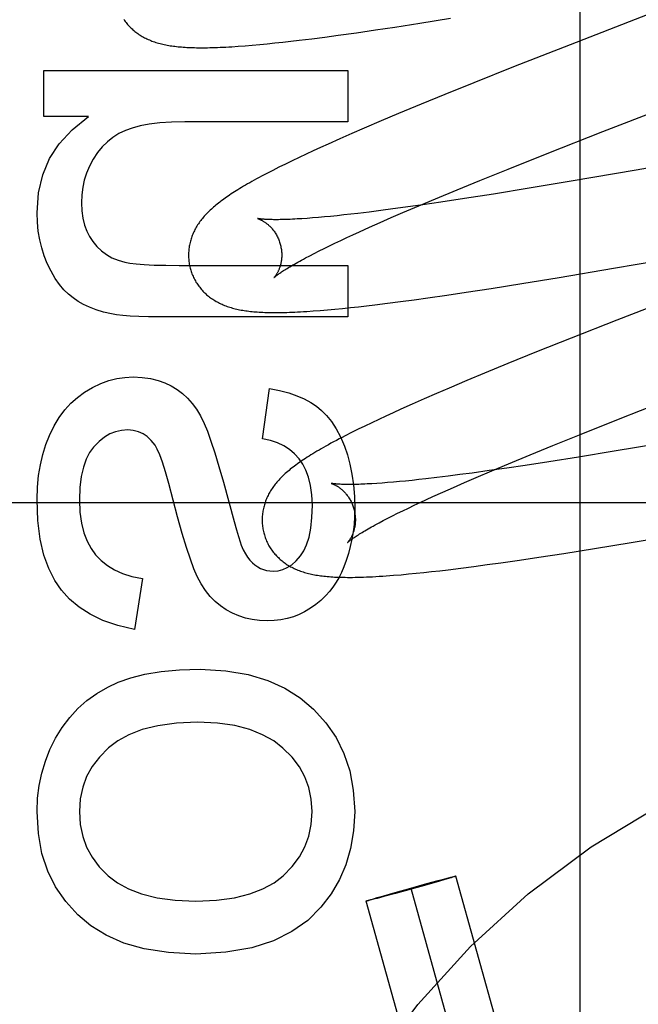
# Model space of a CAD drawing. Header units: inches. Extents: x 0 to 262, y 0 to 169.
# Tile 32 of 83: x 80.686 to 80.819, y 86.843 to 87.055. Entities that reach past the tile are written whole.
import ezdxf

# ---------------------------------------------------------------- set-up
doc = ezdxf.new("R2010")
doc.units = ezdxf.units.IN
doc.header["$LTSCALE"] = 14.384615
doc.header["$MEASUREMENT"] = 0
doc.linetypes.add('HIDDEN', pattern=[0.2, 0.1, -0.1])
doc.layers.add('DEFAULT_2', color=8, linetype='HIDDEN')
doc.layers.add('MAIN_RH_DOOR_ASSEMBLY', color=7, linetype='CONTINUOUS')

msp = doc.modelspace()

# ---------------------------------------------------------------- linework, layer by layer
at = {"layer": 'DEFAULT_2', "color": 8, "linetype": 'HIDDEN'}
for p, q in [((80.80616, 86.64649), (80.80616, 87.2513)), ((80.84276, 87.06418), (80.80403, 87.04917)), ((80.76224, 87.05233), (80.76641, 87.05295)), ((80.76641, 87.05295), (80.77176, 87.05377)), ((80.77176, 87.05377), (80.77837, 87.05483)), ((80.7514, 87.05081), (80.75426, 87.05119)), ((80.75426, 87.05119), (80.75819, 87.05174)), ((80.75819, 87.05174), (80.76224, 87.05233)), ((80.73282, 87.04883), (80.73429, 87.04894)), ((80.73429, 87.04894), (80.73583, 87.04907)), ((80.73583, 87.04907), (80.73743, 87.04921)), ((80.73743, 87.04921), (80.73906, 87.04937)), ((80.73906, 87.04937), (80.74071, 87.04954)), ((80.74071, 87.04954), (80.74241, 87.04972)), ((80.74241, 87.04972), (80.74414, 87.04991)), ((80.74414, 87.04991), (80.7459, 87.05012)), ((80.7459, 87.05012), (80.74861, 87.05045)), ((80.74861, 87.05045), (80.7514, 87.05081)), ((80.80403, 87.04917), (80.7919, 87.0444)), ((80.69114, 87.03377), (80.69114, 87.04366)), ((80.69114, 87.04366), (80.75634, 87.04366)), ((80.75634, 87.04366), (80.75634, 87.03261)), ((80.7919, 87.0444), (80.78333, 87.04099)), ((80.78333, 87.04099), (80.77711, 87.03848)), ((80.77711, 87.03848), (80.77208, 87.03642)), ((80.81105, 87.03054), (80.83227, 87.03877)), ((80.77208, 87.03642), (80.76721, 87.0344)), ((80.76721, 87.0344), (80.76345, 87.03281)), ((80.70072, 87.03377), (80.69114, 87.03377)), ((80.75634, 87.03261), (80.72141, 87.03261)), ((80.76345, 87.03281), (80.75981, 87.03126)), ((80.75716, 87.03011), (80.7546, 87.02898)), ((80.75981, 87.03126), (80.75716, 87.03011)), ((80.79908, 87.02584), (80.81105, 87.03054)), ((80.86348, 87.03015), (80.81821, 87.02226)), ((80.7521, 87.02786), (80.75049, 87.02713)), ((80.7546, 87.02898), (80.7521, 87.02786)), ((80.74738, 87.02569), (80.74587, 87.02498)), ((80.74891, 87.02641), (80.74738, 87.02569)), ((80.75049, 87.02713), (80.74891, 87.02641)), ((80.79069, 87.0225), (80.79908, 87.02584)), ((80.74294, 87.02357), (80.74154, 87.02287)), ((80.74439, 87.02427), (80.74294, 87.02357)), ((80.74587, 87.02498), (80.74439, 87.02427)), ((80.74022, 87.0222), (80.73898, 87.02156)), ((80.74154, 87.02287), (80.74022, 87.0222)), ((80.78463, 87.02005), (80.79069, 87.0225)), ((80.81821, 87.02226), (80.80425, 87.01988)), ((80.77978, 87.01807), (80.78463, 87.02005)), ((80.80425, 87.01988), (80.79523, 87.01837)), ((80.77512, 87.01613), (80.77978, 87.01807)), ((80.78761, 87.01714), (80.78133, 87.01616)), ((80.79523, 87.01837), (80.78761, 87.01714)), ((80.77154, 87.01463), (80.77512, 87.01613)), ((80.7763, 87.0154), (80.77243, 87.01483)), ((80.78133, 87.01616), (80.7763, 87.0154)), ((80.75851, 87.01299), (80.75697, 87.01282)), ((80.76091, 87.01328), (80.75851, 87.01299)), ((80.76341, 87.0136), (80.76091, 87.01328)), ((80.76601, 87.01394), (80.76341, 87.0136)), ((80.76565, 87.0121), (80.76812, 87.01316)), ((80.7687, 87.01431), (80.76601, 87.01394)), ((80.76812, 87.01316), (80.77154, 87.01463)), ((80.77243, 87.01483), (80.7687, 87.01431)), ((80.74761, 87.01193), (80.7465, 87.01185)), ((80.74878, 87.01202), (80.74761, 87.01193)), ((80.75001, 87.01212), (80.74878, 87.01202)), ((80.7513, 87.01223), (80.75001, 87.01212)), ((80.75264, 87.01236), (80.7513, 87.01223)), ((80.75403, 87.0125), (80.75264, 87.01236)), ((80.75547, 87.01265), (80.75403, 87.0125)), ((80.75697, 87.01282), (80.75547, 87.01265)), ((80.761, 87.01004), (80.76328, 87.01105)), ((80.76328, 87.01105), (80.76565, 87.0121)), ((80.75744, 87.00842), (80.75883, 87.00906)), ((80.75883, 87.00906), (80.761, 87.01004)), ((80.81329, 87.00122), (80.85912, 87.0092)), ((80.75238, 87.00603), (80.75357, 87.0066)), ((80.75357, 87.0066), (80.75481, 87.00719)), ((80.75481, 87.00719), (80.7561, 87.0078)), ((80.7561, 87.0078), (80.75744, 87.00842)), ((80.74818, 87.00391), (80.74914, 87.00441)), ((80.74914, 87.00441), (80.75017, 87.00493)), ((80.75017, 87.00493), (80.75125, 87.00547)), ((80.75125, 87.00547), (80.75238, 87.00603)), ((80.74727, 87.00343), (80.74818, 87.00391)), ((80.72018, 87.00185), (80.75634, 87.00185)), ((80.75634, 87.00185), (80.75634, 86.9908)), ((80.80163, 86.99926), (80.81329, 87.00122)), ((80.79368, 86.99796), (80.80163, 86.99926)), ((80.77754, 86.99546), (80.78171, 86.99608)), ((80.78171, 86.99608), (80.78706, 86.99691)), ((80.78706, 86.99691), (80.79368, 86.99796)), ((80.83309, 86.99753), (80.81406, 86.99012)), ((80.76484, 86.99372), (80.76765, 86.99408)), ((80.76765, 86.99408), (80.77053, 86.99447)), ((80.77053, 86.99447), (80.77349, 86.99488)), ((80.77349, 86.99488), (80.77754, 86.99546)), ((80.7489, 86.99206), (80.75038, 86.99218)), ((80.75038, 86.99218), (80.75194, 86.99231)), ((80.75194, 86.99231), (80.75356, 86.99245)), ((80.75356, 86.99245), (80.75521, 86.99261)), ((80.75521, 86.99261), (80.75688, 86.99278)), ((80.75688, 86.99278), (80.75859, 86.99297)), ((80.75859, 86.99297), (80.76032, 86.99317)), ((80.76032, 86.99317), (80.7621, 86.99338)), ((80.7621, 86.99338), (80.76484, 86.99372)), ((80.75634, 86.9908), (80.71594, 86.9908)), ((80.81406, 86.99012), (80.80423, 86.98624)), ((80.80423, 86.98624), (80.79681, 86.98327)), ((80.79681, 86.98327), (80.79065, 86.98077)), ((80.79065, 86.98077), (80.78568, 86.97872)), ((80.78183, 86.97712), (80.7781, 86.97554)), ((80.78568, 86.97872), (80.78183, 86.97712)), ((80.73805, 86.96465), (80.73952, 86.97545)), ((80.7781, 86.97554), (80.77538, 86.97437)), ((80.77273, 86.97322), (80.77017, 86.97209)), ((80.77538, 86.97437), (80.77273, 86.97322)), ((80.81473, 86.96899), (80.82668, 86.97369)), ((80.76768, 86.97098), (80.76607, 86.97024)), ((80.77017, 86.97209), (80.76768, 86.97098)), ((80.76295, 86.9688), (80.76146, 86.9681)), ((80.76449, 86.96952), (80.76295, 86.9688)), ((80.76607, 86.97024), (80.76449, 86.96952)), ((80.80635, 86.96566), (80.81473, 86.96899)), ((80.75856, 86.96669), (80.75714, 86.96599)), ((80.75999, 86.96739), (80.75856, 86.96669)), ((80.76146, 86.9681), (80.75999, 86.96739)), ((80.75714, 86.96599), (80.75578, 86.96529)), ((80.80032, 86.96322), (80.80635, 86.96566)), ((80.79547, 86.96123), (80.80032, 86.96322)), ((80.8248, 86.96389), (80.81346, 86.96198)), ((80.79082, 86.9593), (80.79547, 86.96123)), ((80.80579, 86.96073), (80.79945, 86.95973)), ((80.81346, 86.96198), (80.80579, 86.96073)), ((80.79044, 86.95836), (80.78665, 86.95782)), ((80.78725, 86.9578), (80.79082, 86.9593)), ((80.79437, 86.95895), (80.79044, 86.95836)), ((80.79945, 86.95973), (80.79437, 86.95895)), ((80.77158, 86.9559), (80.77013, 86.95574)), ((80.77308, 86.95606), (80.77158, 86.9559)), ((80.77541, 86.95633), (80.77308, 86.95606)), ((80.77784, 86.95663), (80.77541, 86.95633)), ((80.78038, 86.95696), (80.77784, 86.95663)), ((80.783, 86.95731), (80.78038, 86.95696)), ((80.78138, 86.95528), (80.78384, 86.95634)), ((80.78665, 86.95782), (80.783, 86.95731)), ((80.78384, 86.95634), (80.78725, 86.9578)), ((80.72967, 86.95537), (80.73198, 86.94693)), ((80.76256, 86.95508), (80.7615, 86.95501)), ((80.76369, 86.95516), (80.76256, 86.95508)), ((80.76487, 86.95525), (80.76369, 86.95516)), ((80.7661, 86.95535), (80.76487, 86.95525)), ((80.7674, 86.95547), (80.7661, 86.95535)), ((80.76874, 86.9556), (80.7674, 86.95547)), ((80.77013, 86.95574), (80.76874, 86.9556)), ((80.77674, 86.95323), (80.77901, 86.95424)), ((80.77901, 86.95424), (80.78138, 86.95528)), ((80.77185, 86.95099), (80.77319, 86.95161)), ((80.77319, 86.95161), (80.77457, 86.95225)), ((80.77457, 86.95225), (80.77674, 86.95323)), ((81.15636, 86.9509), (80.65636, 86.9509)), ((80.76814, 86.94922), (80.76933, 86.9498)), ((80.76933, 86.9498), (80.77056, 86.95039)), ((80.77056, 86.95039), (80.77185, 86.95099)), ((80.76395, 86.94711), (80.76491, 86.94761)), ((80.76491, 86.94761), (80.76594, 86.94813)), ((80.76594, 86.94813), (80.76701, 86.94867)), ((80.76701, 86.94867), (80.76814, 86.94922)), ((80.76304, 86.94663), (80.76395, 86.94711)), ((80.81714, 86.94242), (80.82757, 86.94417)), ((80.80264, 86.94008), (80.80923, 86.94113)), ((80.80923, 86.94113), (80.81714, 86.94242)), ((80.79317, 86.93865), (80.79732, 86.93926)), ((80.79732, 86.93926), (80.80264, 86.94008)), ((80.77782, 86.93658), (80.78054, 86.93691)), ((80.78054, 86.93691), (80.78333, 86.93727)), ((80.78333, 86.93727), (80.7862, 86.93766)), ((80.7862, 86.93766), (80.78915, 86.93807)), ((80.78915, 86.93807), (80.79317, 86.93865)), ((80.76615, 86.93538), (80.76774, 86.93551)), ((80.76774, 86.93551), (80.76934, 86.93566)), ((80.76934, 86.93566), (80.77096, 86.93582)), ((80.77096, 86.93582), (80.77261, 86.93599)), ((80.77261, 86.93599), (80.77431, 86.93617)), ((80.77431, 86.93617), (80.77604, 86.93637)), ((80.77604, 86.93637), (80.77782, 86.93658)), ((80.71232, 86.93469), (80.7106, 86.92376)), ((80.76986, 86.86831), (80.77325, 86.86925)), ((80.77325, 86.86925), (80.7757, 86.86991)), ((80.77576, 86.86972), (80.77331, 86.86903)), ((80.7757, 86.86991), (80.77713, 86.87029)), ((80.77717, 86.87013), (80.77576, 86.86972)), ((80.77713, 86.87029), (80.77792, 86.8705)), ((80.77795, 86.87037), (80.77717, 86.87013)), ((80.77792, 86.8705), (80.77846, 86.87064)), ((80.77849, 86.87053), (80.77795, 86.87037)), ((80.77846, 86.87064), (80.77874, 86.8707)), ((80.77876, 86.87061), (80.77849, 86.87053)), ((80.77874, 86.8707), (80.77898, 86.87076)), ((80.779, 86.87068), (80.77876, 86.87061)), ((80.77898, 86.87076), (80.77911, 86.87079)), ((80.77913, 86.87073), (80.779, 86.87068)), ((80.77924, 86.87076), (80.77913, 86.87073)), ((80.81837, 86.73118), (80.77953, 86.87087)), ((80.76403, 86.86667), (80.76648, 86.86736)), ((80.76654, 86.86714), (80.76408, 86.86648)), ((80.76648, 86.86736), (80.76986, 86.86831)), ((80.76993, 86.86808), (80.76654, 86.86714)), ((80.80873, 86.7285), (80.76989, 86.86819)), ((80.77331, 86.86903), (80.76993, 86.86808)), ((80.7991, 86.72583), (80.76026, 86.86552)), ((80.76054, 86.86563), (80.76066, 86.86566)), ((80.76066, 86.86566), (80.76079, 86.86571)), ((80.76081, 86.86563), (80.76067, 86.8656)), ((80.76079, 86.86571), (80.76102, 86.86578)), ((80.76105, 86.86569), (80.76081, 86.86563)), ((80.76102, 86.86578), (80.76129, 86.86586)), ((80.76132, 86.86575), (80.76105, 86.86569)), ((80.76129, 86.86586), (80.76183, 86.86602)), ((80.76187, 86.86589), (80.76132, 86.86575)), ((80.76183, 86.86602), (80.76262, 86.86625)), ((80.76266, 86.8661), (80.76187, 86.86589)), ((80.76262, 86.86625), (80.76403, 86.86667)), ((80.76408, 86.86648), (80.76266, 86.8661))]:
    msp.add_line(p, q, dxfattribs=at)
for points in [[(80.70827, 87.05461), (80.70843, 87.05438), (80.70859, 87.05416), (80.70876, 87.05394), (80.70893, 87.05373), (80.7091, 87.05352), (80.70928, 87.05332), (80.70947, 87.05312), (80.70966, 87.05292), (80.70985, 87.05273), (80.71005, 87.05255), (80.71025, 87.05237), (80.71045, 87.05219), (80.71066, 87.05202), (80.71087, 87.05186), (80.71109, 87.0517), (80.71131, 87.05154), (80.71154, 87.05138), (80.71177, 87.05123), (80.71201, 87.05108), (80.71225, 87.05094), (80.7125, 87.0508), (80.71275, 87.05067), (80.713, 87.05054), (80.71326, 87.05041), (80.71353, 87.05029), (80.71379, 87.05018), (80.71406, 87.05007), (80.71433, 87.04996), (80.71461, 87.04986), (80.71489, 87.04976), (80.71518, 87.04967), (80.71547, 87.04958), (80.71576, 87.0495), (80.71606, 87.04941), (80.71636, 87.04934), (80.71667, 87.04927), (80.71697, 87.0492), (80.71729, 87.04913), (80.7176, 87.04907), (80.71793, 87.04902), (80.71825, 87.04896), (80.71858, 87.04891), (80.71892, 87.04887), (80.71926, 87.04882), (80.7196, 87.04878), (80.71995, 87.04874), (80.72031, 87.04871), (80.72068, 87.04868), (80.72105, 87.04865), (80.72143, 87.04863), (80.72181, 87.0486), (80.72221, 87.04858), (80.72262, 87.04857), (80.72303, 87.04855), (80.72346, 87.04854), (80.72389, 87.04853), (80.72434, 87.04853), (80.72479, 87.04852), (80.72527, 87.04852), (80.72575, 87.04853), (80.72625, 87.04853), (80.72676, 87.04854), (80.72728, 87.04856), (80.72783, 87.04857), (80.72839, 87.04859), (80.72896, 87.04861), (80.72956, 87.04864), (80.73017, 87.04867), (80.7308, 87.04871), (80.73145, 87.04874), (80.73282, 87.04883)], [(80.68967, 87.01308), (80.69001, 87.01738), (80.69093, 87.02128), (80.69238, 87.02474), (80.69445, 87.02792), (80.69724, 87.03094), (80.70072, 87.03377)], [(80.72141, 87.03261), (80.71855, 87.03254), (80.71599, 87.03238), (80.71375, 87.0321), (80.71179, 87.03174), (80.71008, 87.03129), (80.70864, 87.03076)], [(80.70864, 87.03076), (80.70723, 87.03009), (80.70593, 87.02928), (80.70476, 87.02836), (80.70367, 87.02729), (80.70266, 87.02604), (80.70171, 87.02462)], [(80.70171, 87.02462), (80.70093, 87.02314), (80.70029, 87.02164), (80.69981, 87.02014), (80.69947, 87.0186), (80.69926, 87.01698), (80.69918, 87.01529)], [(80.73898, 87.02156), (80.7384, 87.02126), (80.73783, 87.02096), (80.73729, 87.02067), (80.73676, 87.02038), (80.73625, 87.0201), (80.73576, 87.01983), (80.73529, 87.01956), (80.73484, 87.0193), (80.73439, 87.01905), (80.73397, 87.0188), (80.73355, 87.01855), (80.73315, 87.01831), (80.73276, 87.01807), (80.73239, 87.01784), (80.73202, 87.0176), (80.73166, 87.01738), (80.73132, 87.01715), (80.73098, 87.01693), (80.73065, 87.01671), (80.73033, 87.01649), (80.73002, 87.01627), (80.72972, 87.01605), (80.72942, 87.01584), (80.72913, 87.01562), (80.72885, 87.01541), (80.72858, 87.0152), (80.72831, 87.01499), (80.72805, 87.01477), (80.72779, 87.01456), (80.72754, 87.01435)], [(80.69918, 87.01529), (80.69927, 87.01354), (80.69949, 87.01194), (80.69985, 87.0105), (80.70033, 87.00919), (80.70092, 87.008), (80.70163, 87.00693)], [(80.69188, 87.00228), (80.69122, 87.00391), (80.69068, 87.0056), (80.69025, 87.00735), (80.68993, 87.00918), (80.68974, 87.01109), (80.68967, 87.01308)], [(80.72754, 87.01435), (80.72729, 87.01413), (80.72706, 87.01392), (80.72682, 87.0137), (80.72659, 87.01348), (80.72637, 87.01326), (80.72615, 87.01304), (80.72594, 87.01282), (80.72573, 87.0126), (80.72553, 87.01237), (80.72534, 87.01214), (80.72514, 87.01191), (80.72496, 87.01168), (80.72478, 87.01145), (80.72461, 87.01122), (80.72444, 87.01098), (80.72428, 87.01075), (80.72412, 87.01051), (80.72397, 87.01026), (80.72383, 87.01002), (80.72369, 87.00977), (80.72355, 87.00952), (80.72343, 87.00928), (80.72331, 87.00903), (80.72319, 87.00878), (80.72308, 87.00853), (80.72298, 87.00828), (80.72289, 87.00803), (80.7228, 87.00777), (80.72271, 87.00752), (80.72263, 87.00726), (80.72256, 87.007), (80.72249, 87.00674), (80.72243, 87.00648), (80.72238, 87.00621), (80.72233, 87.00595), (80.72229, 87.00568), (80.72225, 87.00541), (80.72222, 87.00513), (80.7222, 87.00486), (80.72218, 87.00459), (80.72217, 87.00431), (80.72217, 87.00404), (80.72217, 87.00376), (80.72218, 87.00348), (80.7222, 87.00321), (80.72222, 87.00293), (80.72225, 87.00265), (80.72229, 87.00238), (80.72234, 87.0021), (80.72239, 87.00183), (80.72245, 87.00155), (80.72251, 87.00128), (80.72257, 87.00105)], [(80.737, 87.01187), (80.73699, 87.01188), (80.73698, 87.01188), (80.73698, 87.01188), (80.737, 87.01187), (80.73702, 87.01187), (80.73705, 87.01186), (80.73709, 87.01185), (80.73713, 87.01183), (80.73718, 87.01182), (80.73724, 87.01179), (80.7373, 87.01177), (80.73737, 87.01174), (80.73744, 87.01171), (80.73751, 87.01168), (80.7376, 87.01164), (80.73768, 87.0116), (80.73777, 87.01156), (80.73787, 87.01151), (80.73796, 87.01146), (80.73806, 87.0114), (80.73817, 87.01134), (80.73827, 87.01128), (80.73838, 87.01121), (80.7385, 87.01113), (80.73861, 87.01105), (80.73873, 87.01097), (80.73885, 87.01088), (80.73897, 87.01078), (80.7391, 87.01068), (80.73922, 87.01058), (80.73935, 87.01046), (80.73948, 87.01034), (80.73961, 87.01022), (80.73974, 87.01009), (80.73987, 87.00995), (80.74001, 87.0098), (80.74014, 87.00965), (80.74027, 87.00949), (80.7404, 87.00933), (80.74053, 87.00915), (80.74065, 87.00897), (80.74078, 87.00879), (80.7409, 87.00859), (80.74101, 87.00839), (80.74113, 87.00819), (80.74124, 87.00798), (80.74134, 87.00776), (80.74144, 87.00754), (80.74154, 87.00732), (80.74162, 87.00709), (80.74171, 87.00685), (80.74178, 87.00662), (80.74184, 87.00641)], [(80.7465, 87.01185), (80.74544, 87.01179), (80.74494, 87.01176), (80.74445, 87.01174), (80.74397, 87.01171), (80.74351, 87.0117), (80.74307, 87.01168), (80.74264, 87.01167), (80.74223, 87.01166), (80.74184, 87.01165), (80.74146, 87.01164), (80.7411, 87.01164), (80.74075, 87.01164), (80.74042, 87.01164), (80.74011, 87.01165), (80.73981, 87.01165), (80.73953, 87.01166), (80.73926, 87.01167), (80.73901, 87.01168), (80.73878, 87.01169), (80.73856, 87.0117), (80.73836, 87.01172), (80.73817, 87.01173), (80.738, 87.01174), (80.73784, 87.01176), (80.7377, 87.01177), (80.73757, 87.01179), (80.73746, 87.0118), (80.73736, 87.01181), (80.73727, 87.01183), (80.73719, 87.01184), (80.73713, 87.01185), (80.73708, 87.01186), (80.73704, 87.01187), (80.73701, 87.01187), (80.737, 87.01187)], [(80.70163, 87.00693), (80.70251, 87.00587), (80.70349, 87.00495), (80.70455, 87.00416), (80.70572, 87.00349), (80.70705, 87.00294), (80.70851, 87.0025)], [(80.74184, 87.00641), (80.7419, 87.0062), (80.74195, 87.00596), (80.742, 87.00571), (80.74205, 87.00547), (80.74208, 87.00523), (80.74211, 87.00499), (80.74213, 87.00475), (80.74215, 87.00451), (80.74216, 87.00428), (80.74216, 87.00405), (80.74216, 87.00382), (80.74215, 87.0036), (80.74213, 87.00338), (80.74211, 87.00316), (80.74208, 87.00295), (80.74205, 87.00275), (80.74202, 87.00255), (80.74198, 87.00236), (80.74194, 87.00217), (80.7419, 87.00199), (80.74185, 87.00182), (80.7418, 87.00165), (80.74175, 87.00149), (80.7417, 87.00133), (80.74164, 87.00118), (80.74159, 87.00104), (80.74153, 87.0009), (80.74147, 87.00076), (80.74141, 87.00064), (80.74136, 87.00051), (80.7413, 87.0004), (80.74124, 87.00029), (80.74118, 87.00018), (80.74112, 87.00008), (80.74107, 86.99999), (80.74101, 86.9999), (80.74096, 86.99981), (80.74091, 86.99973), (80.74086, 86.99966), (80.74081, 86.99959), (80.74076, 86.99953), (80.74072, 86.99947), (80.74068, 86.99942), (80.74064, 86.99937), (80.74061, 86.99933), (80.74058, 86.9993), (80.74055, 86.99927), (80.74053, 86.99924), (80.74051, 86.99923), (80.7405, 86.99922), (80.7405, 86.99921)], [(80.6974, 86.99485), (80.69641, 86.99564), (80.69545, 86.99661), (80.6945, 86.99774), (80.69359, 86.99905), (80.69272, 87.00057), (80.69188, 87.00228)], [(80.70851, 87.0025), (80.70956, 87.0023), (80.71095, 87.00214), (80.71268, 87.00201), (80.71477, 87.00192), (80.71728, 87.00187), (80.72018, 87.00185)], [(80.7405, 86.99921), (80.74051, 86.99922), (80.74052, 86.99924), (80.74055, 86.99926), (80.74058, 86.99928), (80.74062, 86.99932), (80.74067, 86.99936), (80.74072, 86.99941), (80.74079, 86.99947), (80.74087, 86.99953), (80.74096, 86.9996), (80.74107, 86.99968), (80.74118, 86.99977), (80.74131, 86.99986), (80.74145, 86.99996), (80.7416, 87.00007), (80.74177, 87.00018), (80.74195, 87.00031), (80.74214, 87.00044), (80.74235, 87.00058), (80.74257, 87.00072), (80.74281, 87.00087), (80.74307, 87.00103), (80.74333, 87.0012), (80.74362, 87.00137), (80.74391, 87.00155), (80.74423, 87.00173), (80.74456, 87.00193), (80.7449, 87.00212), (80.74526, 87.00233), (80.74563, 87.00254), (80.74602, 87.00275), (80.74642, 87.00297), (80.74684, 87.0032), (80.74727, 87.00343)], [(80.72257, 87.00105), (80.72264, 87.00082), (80.72272, 87.00056), (80.72281, 87.00029), (80.72291, 87.00003), (80.72302, 86.99977), (80.72313, 86.99951), (80.72324, 86.99926), (80.72337, 86.99901), (80.7235, 86.99876), (80.72363, 86.99851), (80.72377, 86.99827), (80.72392, 86.99804), (80.72407, 86.99781), (80.72423, 86.99758), (80.72439, 86.99736), (80.72456, 86.99714), (80.72473, 86.99693), (80.72491, 86.99672), (80.72509, 86.99651), (80.72527, 86.99631), (80.72546, 86.99612), (80.72566, 86.99593), (80.72585, 86.99574), (80.72605, 86.99556), (80.72626, 86.99539), (80.72647, 86.99522), (80.72668, 86.99505), (80.7269, 86.99489), (80.72712, 86.99473), (80.72735, 86.99458), (80.72759, 86.99442), (80.72782, 86.99428), (80.72807, 86.99413), (80.72832, 86.99399), (80.72857, 86.99386), (80.72883, 86.99373), (80.72909, 86.99361), (80.72935, 86.99349), (80.72962, 86.99337), (80.72989, 86.99326), (80.73016, 86.99316), (80.73044, 86.99305), (80.73073, 86.99296), (80.73101, 86.99286), (80.7313, 86.99278), (80.7316, 86.99269), (80.7319, 86.99261), (80.7322, 86.99253), (80.73251, 86.99246), (80.73282, 86.9924), (80.73313, 86.99233), (80.73345, 86.99227), (80.73378, 86.99221), (80.7341, 86.99216), (80.73444, 86.99211), (80.73477, 86.99207), (80.73512, 86.99202), (80.73546, 86.99198), (80.73582, 86.99195), (80.73618, 86.99191), (80.73655, 86.99188), (80.73692, 86.99185), (80.73731, 86.99183), (80.7377, 86.99181), (80.7381, 86.99179), (80.73851, 86.99177), (80.73893, 86.99176), (80.73936, 86.99175), (80.7398, 86.99174), (80.74025, 86.99173), (80.74072, 86.99173), (80.7412, 86.99173), (80.74169, 86.99174), (80.74219, 86.99174), (80.74271, 86.99176), (80.74325, 86.99177), (80.7438, 86.99179), (80.74437, 86.99181), (80.74496, 86.99183), (80.74557, 86.99186), (80.7462, 86.99189), (80.74684, 86.99193), (80.74751, 86.99197), (80.7489, 86.99206)], [(80.70562, 86.99142), (80.70394, 86.99183), (80.70238, 86.99231), (80.70096, 86.99286), (80.69966, 86.99347), (80.69847, 86.99413), (80.6974, 86.99485)], [(80.71594, 86.9908), (80.71358, 86.99082), (80.71148, 86.99087), (80.70965, 86.99096), (80.70808, 86.99108), (80.70673, 86.99123), (80.70562, 86.99142)], [(80.69986, 86.97465), (80.7016, 86.97568), (80.70333, 86.97651), (80.70504, 86.97713), (80.70677, 86.97756), (80.70852, 86.97782), (80.7103, 86.97791)], [(80.7103, 86.97791), (80.71224, 86.97781), (80.71402, 86.97757), (80.71563, 86.97718), (80.7171, 86.97665), (80.71847, 86.97601), (80.71973, 86.97523)], [(80.71973, 86.97523), (80.72087, 86.97436), (80.72195, 86.97337), (80.72295, 86.97224), (80.72388, 86.97098), (80.72474, 86.96955), (80.72552, 86.96796)], [(80.73952, 86.97545), (80.74168, 86.975), (80.74365, 86.97448), (80.74541, 86.97387), (80.74698, 86.9732), (80.74837, 86.97245), (80.74959, 86.97164)], [(80.69233, 86.96537), (80.69334, 86.96742), (80.69444, 86.96925), (80.69563, 86.97085), (80.69693, 86.97227), (80.69834, 86.97354), (80.69986, 86.97465)], [(80.74959, 86.97164), (80.75071, 86.97074), (80.75178, 86.96963), (80.75283, 86.96833), (80.75382, 86.96681), (80.75474, 86.96505), (80.7556, 86.96305)], [(80.70913, 86.96655), (80.7078, 86.96645), (80.70652, 86.96616), (80.70532, 86.96569), (80.70415, 86.965), (80.70298, 86.96405), (80.70182, 86.96287)], [(80.715, 86.96328), (80.71419, 86.96431), (80.71332, 86.96513), (80.71241, 86.96575), (80.71142, 86.96618), (80.71032, 86.96645), (80.70913, 86.96655)], [(80.72552, 86.96796), (80.72621, 86.96627), (80.72697, 86.96416), (80.72781, 86.96163), (80.7287, 86.9587), (80.72967, 86.95537)], [(80.68967, 86.95163), (80.68976, 86.95427), (80.69, 86.95676), (80.69039, 86.9591), (80.69091, 86.96131), (80.69156, 86.9634), (80.69233, 86.96537)], [(80.74588, 86.96033), (80.7449, 86.96141), (80.7438, 86.96235), (80.74259, 86.96314), (80.74124, 86.96379), (80.73972, 86.96429), (80.73805, 86.96465)], [(80.75578, 86.96529), (80.75512, 86.96496), (80.75448, 86.96462), (80.75387, 86.9643), (80.75328, 86.96398), (80.75271, 86.96368), (80.75217, 86.96338), (80.75164, 86.96308), (80.75113, 86.9628), (80.75064, 86.96252), (80.75017, 86.96224), (80.74971, 86.96198), (80.74926, 86.96171), (80.74884, 86.96145), (80.74842, 86.9612), (80.74802, 86.96095), (80.74763, 86.9607), (80.74725, 86.96045), (80.74688, 86.96021), (80.74653, 86.95997), (80.74618, 86.95974), (80.74584, 86.9595), (80.74552, 86.95927), (80.7452, 86.95903), (80.74488, 86.9588), (80.74458, 86.95857), (80.74428, 86.95834), (80.744, 86.95811), (80.74372, 86.95788), (80.74344, 86.95765)], [(80.70182, 86.96287), (80.70096, 86.96169), (80.70022, 86.96025), (80.69961, 86.95855), (80.69915, 86.95655), (80.69887, 86.95422), (80.69875, 86.95157)], [(80.71796, 86.95503), (80.71723, 86.95758), (80.71658, 86.95962), (80.716, 86.96122), (80.71547, 86.96245), (80.715, 86.96328)], [(80.7556, 86.96305), (80.75624, 86.9612), (80.75678, 86.95921), (80.75722, 86.95706), (80.75754, 86.95475), (80.75774, 86.95226), (80.75781, 86.9496)], [(80.74873, 86.9504), (80.74862, 86.95266), (80.74835, 86.95466), (80.74792, 86.9564), (80.74735, 86.95792), (80.74667, 86.95923), (80.74588, 86.96033)], [(80.74344, 86.95765), (80.74318, 86.95742), (80.74292, 86.95719), (80.74267, 86.95696), (80.74242, 86.95673), (80.74219, 86.9565), (80.74196, 86.95627), (80.74174, 86.95604), (80.74153, 86.95581), (80.74133, 86.95559), (80.74114, 86.95536), (80.74095, 86.95514), (80.74076, 86.95491), (80.74059, 86.95468), (80.74041, 86.95444), (80.74024, 86.95421), (80.74008, 86.95397), (80.73992, 86.95373), (80.73977, 86.95349), (80.73962, 86.95324), (80.73948, 86.95299), (80.73935, 86.95275), (80.73922, 86.9525), (80.7391, 86.95225), (80.73899, 86.952), (80.73888, 86.95175), (80.73878, 86.9515), (80.73868, 86.95125), (80.73859, 86.95099), (80.73851, 86.95074), (80.73843, 86.95048), (80.73836, 86.95022), (80.73829, 86.94996), (80.73823, 86.9497), (80.73817, 86.94943), (80.73812, 86.94916), (80.73808, 86.94889), (80.73804, 86.94862), (80.73801, 86.94835), (80.73799, 86.94808), (80.73797, 86.9478), (80.73796, 86.94753), (80.73796, 86.94725), (80.73796, 86.94697), (80.73797, 86.9467), (80.73799, 86.94642), (80.73801, 86.94614), (80.73804, 86.94586), (80.73808, 86.94559), (80.73813, 86.94531), (80.73818, 86.94504), (80.73824, 86.94476), (80.7383, 86.94449), (80.73836, 86.94426)], [(80.72405, 86.93512), (80.72334, 86.93675), (80.72256, 86.93884), (80.72172, 86.94136), (80.7208, 86.94437), (80.71982, 86.94792), (80.71796, 86.95503)], [(80.75278, 86.95509), (80.75278, 86.95509), (80.75277, 86.95509), (80.75278, 86.95509), (80.75279, 86.95508), (80.75282, 86.95507), (80.75285, 86.95506), (80.75289, 86.95505), (80.75293, 86.95504), (80.75298, 86.95502), (80.75304, 86.955), (80.7531, 86.95497), (80.75317, 86.95495), (80.75324, 86.95492), (80.75332, 86.95488), (80.7534, 86.95484), (80.75349, 86.9548), (80.75358, 86.95476), (80.75367, 86.95471), (80.75377, 86.95466), (80.75387, 86.9546), (80.75398, 86.95454), (80.75408, 86.95447), (80.75419, 86.9544), (80.75431, 86.95433), (80.75442, 86.95425), (80.75454, 86.95416), (80.75466, 86.95407), (80.75478, 86.95398), (80.75491, 86.95388), (80.75503, 86.95377), (80.75516, 86.95366), (80.75529, 86.95354), (80.75542, 86.95341), (80.75555, 86.95328), (80.75568, 86.95314), (80.75581, 86.953), (80.75594, 86.95285), (80.75607, 86.95269), (80.7562, 86.95252), (80.75633, 86.95235), (80.75645, 86.95217), (80.75657, 86.95198), (80.75669, 86.95179), (80.75681, 86.95159), (80.75692, 86.95139), (80.75703, 86.95118), (80.75714, 86.95096), (80.75723, 86.95074), (80.75733, 86.95052), (80.75742, 86.95029), (80.7575, 86.95006), (80.75757, 86.94982), (80.75763, 86.94962)], [(80.7615, 86.95501), (80.76049, 86.95496), (80.76001, 86.95493), (80.75955, 86.95491), (80.7591, 86.9549), (80.75867, 86.95488), (80.75825, 86.95487), (80.75785, 86.95486), (80.75746, 86.95486), (80.75709, 86.95485), (80.75674, 86.95485), (80.7564, 86.95485), (80.75608, 86.95485), (80.75577, 86.95486), (80.75548, 86.95486), (80.75521, 86.95487), (80.75495, 86.95488), (80.75471, 86.95489), (80.75448, 86.9549), (80.75427, 86.95492), (80.75408, 86.95493), (80.7539, 86.95494), (80.75373, 86.95496), (80.75358, 86.95497), (80.75345, 86.95499), (80.75332, 86.955), (80.75321, 86.95501), (80.75312, 86.95503), (80.75303, 86.95504), (80.75296, 86.95505), (80.7529, 86.95506), (80.75286, 86.95507), (80.75282, 86.95508), (80.75279, 86.95508), (80.75278, 86.95509)], [(80.69493, 86.93222), (80.69346, 86.93429), (80.69221, 86.93681), (80.69116, 86.93973), (80.69036, 86.94315), (80.68987, 86.94712), (80.68967, 86.95163)], [(80.69875, 86.95157), (80.69889, 86.94892), (80.69921, 86.94656), (80.69973, 86.9445), (80.70043, 86.9427), (80.70127, 86.94113), (80.70225, 86.93978)], [(80.74621, 86.93954), (80.74691, 86.94059), (80.7475, 86.94192), (80.74801, 86.94353), (80.74839, 86.94546), (80.74863, 86.94775), (80.74873, 86.9504)], [(80.75763, 86.94962), (80.75769, 86.94941), (80.75774, 86.94917), (80.75779, 86.94893), (80.75784, 86.94868), (80.75787, 86.94844), (80.7579, 86.9482), (80.75792, 86.94796), (80.75794, 86.94772), (80.75795, 86.94749), (80.75795, 86.94726), (80.75795, 86.94703), (80.75794, 86.9468), (80.75792, 86.94659), (80.7579, 86.94637), (80.75788, 86.94616), (80.75785, 86.94596), (80.75781, 86.94576), (80.75777, 86.94557), (80.75773, 86.94538), (80.75769, 86.9452), (80.75764, 86.94503), (80.75759, 86.94486), (80.75754, 86.9447), (80.75749, 86.94454), (80.75744, 86.94439), (80.75738, 86.94425), (80.75732, 86.94411), (80.75726, 86.94397), (80.75721, 86.94384), (80.75715, 86.94372), (80.75709, 86.9436), (80.75703, 86.94349), (80.75697, 86.94339), (80.75692, 86.94329), (80.75686, 86.94319), (80.7568, 86.94311), (80.75675, 86.94302), (80.7567, 86.94294), (80.75665, 86.94287), (80.7566, 86.9428), (80.75655, 86.94274), (80.75651, 86.94268), (80.75647, 86.94263), (80.75643, 86.94258), (80.7564, 86.94254), (80.75637, 86.9425), (80.75634, 86.94248), (80.75632, 86.94245), (80.7563, 86.94244), (80.75629, 86.94243), (80.75629, 86.94242)], [(80.75781, 86.9496), (80.75777, 86.94794), (80.75766, 86.9463), (80.75747, 86.9447), (80.75721, 86.94312), (80.75687, 86.94156), (80.75646, 86.94003)], [(80.73198, 86.94693), (80.73249, 86.94512), (80.73291, 86.94367), (80.73325, 86.94259), (80.73349, 86.94187)], [(80.75629, 86.94242), (80.7563, 86.94243), (80.75631, 86.94244), (80.75634, 86.94246), (80.75637, 86.94249), (80.75641, 86.94253), (80.75646, 86.94257), (80.75652, 86.94262), (80.75658, 86.94268), (80.75666, 86.94274), (80.75676, 86.94281), (80.75686, 86.94289), (80.75697, 86.94297), (80.7571, 86.94307), (80.75724, 86.94317), (80.75739, 86.94328), (80.75756, 86.94339), (80.75774, 86.94351), (80.75793, 86.94365), (80.75814, 86.94378), (80.75836, 86.94393), (80.7586, 86.94408), (80.75885, 86.94424), (80.75912, 86.9444), (80.7594, 86.94458), (80.7597, 86.94475), (80.76001, 86.94494), (80.76034, 86.94513), (80.76068, 86.94533), (80.76104, 86.94553), (80.76141, 86.94574), (80.76179, 86.94595), (80.7622, 86.94617), (80.76261, 86.9464), (80.76304, 86.94663)], [(80.73836, 86.94426), (80.73843, 86.94403), (80.73851, 86.94377), (80.7386, 86.9435), (80.7387, 86.94324), (80.7388, 86.94298), (80.73891, 86.94273), (80.73903, 86.94247), (80.73915, 86.94222), (80.73928, 86.94198), (80.73942, 86.94173), (80.73956, 86.94149), (80.7397, 86.94126), (80.73985, 86.94103), (80.74001, 86.9408), (80.74017, 86.94058), (80.74034, 86.94036), (80.74051, 86.94015), (80.74068, 86.93994), (80.74086, 86.93974), (80.74105, 86.93954), (80.74124, 86.93934), (80.74143, 86.93916), (80.74162, 86.93897), (80.74183, 86.93879), (80.74203, 86.93862), (80.74224, 86.93845), (80.74245, 86.93828), (80.74266, 86.93812), (80.74289, 86.93796), (80.74311, 86.9378), (80.74335, 86.93765), (80.74358, 86.93751), (80.74383, 86.93736), (80.74407, 86.93722), (80.74432, 86.93709), (80.74458, 86.93696), (80.74484, 86.93683), (80.7451, 86.93671), (80.74536, 86.9366), (80.74563, 86.93649), (80.74591, 86.93638), (80.74618, 86.93628), (80.74647, 86.93618), (80.74675, 86.93609), (80.74704, 86.936), (80.74733, 86.93592), (80.74763, 86.93584), (80.74793, 86.93576), (80.74824, 86.93569), (80.74854, 86.93562), (80.74886, 86.93555), (80.74917, 86.93549), (80.7495, 86.93543), (80.74982, 86.93538), (80.75016, 86.93533), (80.7505, 86.93528), (80.75084, 86.93524), (80.75119, 86.9352), (80.75155, 86.93516), (80.75192, 86.93513), (80.7523, 86.93509), (80.75269, 86.93506), (80.75309, 86.93504), (80.75351, 86.93501), (80.75394, 86.93499), (80.75438, 86.93498), (80.75483, 86.93496), (80.7553, 86.93495), (80.75579, 86.93495), (80.75629, 86.93494), (80.75681, 86.93494), (80.75734, 86.93494), (80.7579, 86.93495), (80.75847, 86.93496), (80.75906, 86.93498), (80.75967, 86.935), (80.76031, 86.93502), (80.76097, 86.93505), (80.76165, 86.93508), (80.76236, 86.93512), (80.76309, 86.93517), (80.76383, 86.93521), (80.76459, 86.93527), (80.76615, 86.93538)], [(80.73349, 86.94187), (80.73392, 86.94087), (80.73437, 86.93999), (80.73485, 86.93924), (80.73535, 86.93859), (80.73587, 86.93804), (80.73641, 86.93759)], [(80.70225, 86.93978), (80.70342, 86.93854), (80.70476, 86.93745), (80.70628, 86.93652), (80.70801, 86.93575), (80.71004, 86.93514), (80.71232, 86.93469)], [(80.74032, 86.93628), (80.74136, 86.93636), (80.74237, 86.93661), (80.74334, 86.93702), (80.74429, 86.93762), (80.74525, 86.93847), (80.74621, 86.93954)], [(80.75646, 86.94003), (80.75598, 86.93853), (80.75548, 86.93717), (80.75495, 86.93595), (80.7544, 86.93486), (80.75384, 86.93388), (80.75327, 86.93303)], [(80.73641, 86.93759), (80.737, 86.93718), (80.73761, 86.93686), (80.73823, 86.93661), (80.73888, 86.93643), (80.73958, 86.93632), (80.74032, 86.93628)], [(80.73025, 86.92799), (80.72903, 86.92882), (80.72788, 86.92977), (80.72681, 86.93086), (80.72582, 86.93211), (80.72489, 86.93353), (80.72405, 86.93512)], [(80.75327, 86.93303), (80.75244, 86.93195), (80.75153, 86.93094), (80.75055, 86.93), (80.74949, 86.92913), (80.74833, 86.92832), (80.74707, 86.92757)], [(80.7106, 86.92376), (80.70697, 86.92462), (80.70378, 86.9257), (80.70106, 86.92702), (80.69872, 86.92856), (80.69666, 86.93029), (80.69493, 86.93222)], [(80.73903, 86.9256), (80.7374, 86.92568), (80.73585, 86.92588), (80.73437, 86.92621), (80.73295, 86.92668), (80.73158, 86.92727), (80.73025, 86.92799)], [(80.74707, 86.92757), (80.74589, 86.92698), (80.74466, 86.9265), (80.74336, 86.92611), (80.742, 86.92583), (80.74055, 86.92566), (80.73903, 86.9256)], [(80.70483, 86.91142), (80.70711, 86.91249), (80.70979, 86.9134), (80.71283, 86.91416), (80.7163, 86.91473), (80.72025, 86.91508), (80.72466, 86.91523)], [(80.72466, 86.91523), (80.73014, 86.91489), (80.73499, 86.9141), (80.73918, 86.91283), (80.74283, 86.91115), (80.74611, 86.9091), (80.74896, 86.90668)], [(80.69366, 86.90043), (80.6951, 86.90277), (80.6967, 86.90489), (80.69846, 86.9068), (80.70039, 86.90851), (80.70251, 86.91005), (80.70483, 86.91142)], [(80.74896, 86.90668), (80.75162, 86.90374), (80.75381, 86.90056), (80.75551, 86.89718), (80.75674, 86.89347), (80.75751, 86.8893), (80.75781, 86.88471)], [(80.72411, 86.90387), (80.71956, 86.90365), (80.71558, 86.90313), (80.71222, 86.90229), (80.70938, 86.90119), (80.70698, 86.89989), (80.70503, 86.89839)], [(80.7424, 86.89834), (80.74043, 86.89988), (80.73806, 86.90119), (80.73532, 86.9023), (80.73212, 86.90314), (80.72837, 86.90365), (80.72411, 86.90387)], [(80.68967, 86.88471), (80.68979, 86.88756), (80.69013, 86.8903), (80.69068, 86.89294), (80.69146, 86.8955), (80.69245, 86.898), (80.69366, 86.90043)], [(80.70503, 86.89839), (80.70307, 86.89641), (80.70149, 86.89434), (80.7003, 86.89221), (80.69947, 86.88993), (80.69895, 86.88742), (80.69875, 86.88471)], [(80.74867, 86.88471), (80.74848, 86.88738), (80.74796, 86.88986), (80.74713, 86.89213), (80.74595, 86.89427), (80.74437, 86.89635), (80.7424, 86.89834)], [(80.69843, 86.86254), (80.69582, 86.86541), (80.69366, 86.86857), (80.69197, 86.87196), (80.69074, 86.87572), (80.68998, 86.87999), (80.68967, 86.88471)], [(80.69875, 86.88471), (80.69895, 86.88194), (80.69947, 86.87938), (80.7003, 86.87707), (80.70147, 86.87493), (80.70302, 86.87288), (80.70494, 86.87094)], [(80.74247, 86.87096), (80.74439, 86.87291), (80.74594, 86.87498), (80.74712, 86.87712), (80.74795, 86.87942), (80.74847, 86.88196), (80.74867, 86.88471)], [(80.75781, 86.88471), (80.75757, 86.88057), (80.75693, 86.87676), (80.75592, 86.8733), (80.75452, 86.87011), (80.75273, 86.86707), (80.75056, 86.86422)], [(80.70494, 86.87094), (80.7069, 86.86943), (80.70929, 86.86814), (80.71211, 86.86705), (80.71542, 86.86622), (80.7193, 86.86571), (80.72374, 86.8655)], [(80.72374, 86.8655), (80.72817, 86.86571), (80.73204, 86.86622), (80.73533, 86.86705), (80.73813, 86.86814), (80.74052, 86.86944), (80.74247, 86.87096)], [(80.77911, 86.87079), (80.77923, 86.87082), (80.77928, 86.87083), (80.77933, 86.87084), (80.77937, 86.87085), (80.7794, 86.87086), (80.77944, 86.87087), (80.77946, 86.87087), (80.77949, 86.87087), (80.7795, 86.87088), (80.77952, 86.87088), (80.77952, 86.87088), (80.77953, 86.87087)], [(80.77953, 86.87087), (80.77953, 86.87087), (80.77952, 86.87087), (80.77951, 86.87086), (80.77949, 86.87085), (80.77947, 86.87084), (80.77944, 86.87083), (80.77941, 86.87082), (80.77938, 86.87081), (80.77934, 86.8708), (80.77929, 86.87078), (80.77924, 86.87076)], [(80.76026, 86.86552), (80.76026, 86.86552), (80.76027, 86.86552), (80.76028, 86.86553), (80.76029, 86.86554), (80.76032, 86.86555), (80.76034, 86.86556), (80.76037, 86.86557), (80.76041, 86.86558), (80.76045, 86.86559), (80.76049, 86.86561), (80.76054, 86.86563)], [(80.76067, 86.8656), (80.76056, 86.86557), (80.76051, 86.86556), (80.76046, 86.86555), (80.76042, 86.86554), (80.76038, 86.86553), (80.76035, 86.86552), (80.76032, 86.86552), (80.7603, 86.86552), (80.76028, 86.86551), (80.76027, 86.86551), (80.76026, 86.86551), (80.76026, 86.86552)], [(80.75056, 86.86422), (80.74774, 86.86138), (80.74434, 86.85898), (80.7404, 86.85699), (80.73575, 86.85549), (80.73017, 86.85455), (80.72374, 86.85414)], [(80.72374, 86.85414), (80.71785, 86.85447), (80.71268, 86.85525), (80.70829, 86.85651), (80.70452, 86.85817), (80.70122, 86.86017), (80.69843, 86.86254)]]:
    msp.add_lwpolyline(points, dxfattribs=at)
msp.add_circle((80.90636, 86.73202), 0.175, dxfattribs=at)
at = {"layer": 'MAIN_RH_DOOR_ASSEMBLY', "color": 8, "linetype": 'HIDDEN'}
msp.add_line((80.73136, 78.6689), (80.73136, 95.4789), dxfattribs=at)

doc.saveas('drawing.dxf')
